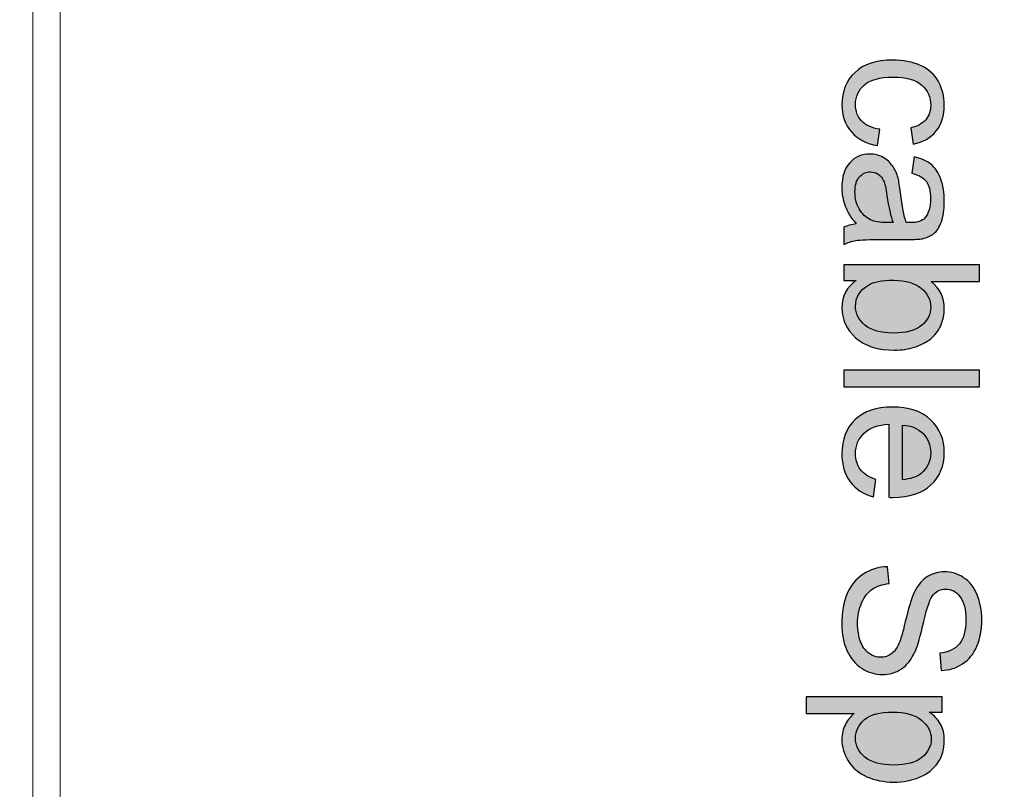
# Model space of a CAD drawing. Header units: millimetres. Extents: x -296 to 295, y -209 to 209.
# Tile 79 of 144: x 2 to 38, y 35 to 63. Entities that reach past the tile are written whole.
import ezdxf
from ezdxf.lldxf.tags import DXFTag

# ---------------------------------------------------------------- set-up
doc = ezdxf.new("R2010")
doc.units = ezdxf.units.MM
doc.header["$MEASUREMENT"] = 0
doc.layers.add('layer 1', color=7, linetype='Continuous')
tags = doc.linetypes.add('New Line6', pattern=[1.5, 1, -0.5]).pattern_tags.tags
tags[6:7] = [DXFTag(74, 4), DXFTag(75, 0), DXFTag(340, '0'), DXFTag(46, 1.0), DXFTag(50, 0.0), DXFTag(44, 0.0), DXFTag(45, 0.0)]
tags[4:5] = [DXFTag(74, 4), DXFTag(75, 0), DXFTag(340, '0'), DXFTag(46, 1.0), DXFTag(50, 0.0), DXFTag(44, 0.0), DXFTag(45, 0.0)]

msp = doc.modelspace()

# ---------------------------------------------------------------- hatches: boundary and pattern name
at = {"layer": 'layer 1'}
h = msp.add_hatch(color=18, dxfattribs=at)
edge = h.paths.add_edge_path()
edge.add_spline(control_points=[(33.7317, 59.1205), (33.7317, 59.1205), (33.6484, 58.5233), (33.6484, 58.5233), (33.2375, 58.5893), (32.9169, 58.7559), (32.6843, 59.0256), (32.4517, 59.2953), (32.3359, 59.6275), (32.3359, 60.0198), (32.3359, 60.5117), (32.4968, 60.9075), (32.8185, 61.2062), (33.1403, 61.5059), (33.6009, 61.6552), (34.2005, 61.6552), (34.5894, 61.6552), (34.9285, 61.5904), (35.2202, 61.4619), (35.5107, 61.3335), (35.7294, 61.1379), (35.8741, 60.874), (36.0199, 60.6112), (36.0928, 60.3254), (36.0928, 60.0152), (36.0928, 59.6251), (35.9945, 59.3045), (35.7965, 59.0569), (35.5986, 58.808), (35.3174, 58.6483), (34.954, 58.5789), (34.954, 58.5789), (34.8637, 59.1691), (34.8637, 59.1691), (35.1056, 59.2258), (35.2873, 59.3254), (35.41, 59.4701), (35.5315, 59.6136), (35.5928, 59.7872), (35.5928, 59.9909), (35.5928, 60.2988), (35.4829, 60.5487), (35.263, 60.742), (35.0419, 60.9342), (34.6947, 61.0302), (34.2178, 61.0302), (33.7341, 61.0302), (33.3834, 60.9376), (33.1646, 60.7525), (32.9459, 60.5661), (32.8359, 60.3242), (32.8359, 60.0268), (32.8359, 59.786), (32.9088, 59.5858), (33.0558, 59.4261), (33.2016, 59.2652), (33.4273, 59.1633), (33.7317, 59.1205)], knot_values=[0, 0, 0, 0, 0.0526316, 0.0526316, 0.0526316, 0.1052632, 0.1052632, 0.1052632, 0.1578947, 0.1578947, 0.1578947, 0.2105263, 0.2105263, 0.2105263, 0.2631579, 0.2631579, 0.2631579, 0.3157895, 0.3157895, 0.3157895, 0.3684211, 0.3684211, 0.3684211, 0.4210526, 0.4210526, 0.4210526, 0.4736842, 0.4736842, 0.4736842, 0.5263158, 0.5263158, 0.5263158, 0.5789474, 0.5789474, 0.5789474, 0.6315789, 0.6315789, 0.6315789, 0.6842105, 0.6842105, 0.6842105, 0.7368421, 0.7368421, 0.7368421, 0.7894737, 0.7894737, 0.7894737, 0.8421053, 0.8421053, 0.8421053, 0.8947368, 0.8947368, 0.8947368, 0.9473684, 0.9473684, 0.9473684, 1, 1, 1, 1], degree=3, periodic=1)
h = msp.add_hatch(color=18, dxfattribs=at)
edge = h.paths.add_edge_path()
edge.add_spline(control_points=[(32.8637, 55.6483), (32.6704, 55.8752), (32.535, 56.0939), (32.4551, 56.3034), (32.3753, 56.5129), (32.3359, 56.7374), (32.3359, 56.9782), (32.3359, 57.374), (32.432, 57.6784), (32.6253, 57.8914), (32.8174, 58.1043), (33.0639, 58.2108), (33.3637, 58.2108), (33.5396, 58.2108), (33.7005, 58.1703), (33.8463, 58.0904), (33.9922, 58.0094), (34.1079, 57.9041), (34.1959, 57.7745), (34.2838, 57.6437), (34.3509, 57.4978), (34.3961, 57.3346), (34.4273, 57.2143), (34.4574, 57.0326), (34.4875, 56.7907), (34.5454, 56.2976), (34.616, 55.933), (34.697, 55.7004), (34.7803, 55.6981), (34.8336, 55.6969), (34.8556, 55.6969), (35.1033, 55.6969), (35.278, 55.7548), (35.3799, 55.8705), (35.5176, 56.0268), (35.5859, 56.2594), (35.5859, 56.5673), (35.5859, 56.8555), (35.535, 57.0684), (35.4343, 57.205), (35.3336, 57.3428), (35.1553, 57.4434), (34.8984, 57.5094), (34.8984, 57.5094), (34.9817, 58.1066), (34.9817, 58.1066), (35.2375, 58.0522), (35.4447, 57.9631), (35.6021, 57.8381), (35.7595, 57.7131), (35.8799, 57.5326), (35.9655, 57.2965), (36.05, 57.0615), (36.0928, 56.7872), (36.0928, 56.477), (36.0928, 56.1691), (36.057, 55.918), (35.984, 55.7247), (35.9111, 55.5326), (35.8208, 55.3902), (35.7109, 55.2999), (35.6009, 55.2097), (35.462, 55.146), (35.2942, 55.109), (35.1901, 55.0893), (35.0026, 55.0789), (34.7329, 55.0789), (34.7329, 55.0789), (33.9227, 55.0789), (33.9227, 55.0789), (33.3567, 55.0789), (32.9991, 55.0661), (32.8475, 55.0407), (32.6959, 55.0164), (32.5512, 54.9655), (32.4123, 54.8914), (32.4123, 54.8914), (32.4123, 55.5303), (32.4123, 55.5303), (32.5408, 55.5916), (32.6912, 55.631), (32.8637, 55.6483)], knot_values=[0, 0, 0, 0, 0.037037, 0.037037, 0.037037, 0.0740741, 0.0740741, 0.0740741, 0.1111111, 0.1111111, 0.1111111, 0.1481481, 0.1481481, 0.1481481, 0.1851852, 0.1851852, 0.1851852, 0.2222222, 0.2222222, 0.2222222, 0.2592593, 0.2592593, 0.2592593, 0.2962963, 0.2962963, 0.2962963, 0.3333333, 0.3333333, 0.3333333, 0.3703704, 0.3703704, 0.3703704, 0.4074074, 0.4074074, 0.4074074, 0.4444444, 0.4444444, 0.4444444, 0.4814815, 0.4814815, 0.4814815, 0.5185185, 0.5185185, 0.5185185, 0.5555556, 0.5555556, 0.5555556, 0.5925926, 0.5925926, 0.5925926, 0.6296296, 0.6296296, 0.6296296, 0.6666667, 0.6666667, 0.6666667, 0.7037037, 0.7037037, 0.7037037, 0.7407407, 0.7407407, 0.7407407, 0.7777778, 0.7777778, 0.7777778, 0.8148148, 0.8148148, 0.8148148, 0.8518519, 0.8518519, 0.8518519, 0.8888889, 0.8888889, 0.8888889, 0.9259259, 0.9259259, 0.9259259, 0.962963, 0.962963, 0.962963, 1, 1, 1, 1], degree=3, periodic=1)
h = msp.add_hatch(color=18, dxfattribs=at)
edge = h.paths.add_edge_path()
edge.add_spline(control_points=[(34.2178, 55.6969), (34.1276, 55.9191), (34.0512, 56.2525), (33.9887, 56.6969), (33.9528, 56.9492), (33.9123, 57.1275), (33.8672, 57.2316), (33.822, 57.3358), (33.756, 57.4157), (33.6704, 57.4724), (33.5836, 57.5291), (33.4875, 57.558), (33.381, 57.558), (33.2202, 57.558), (33.0847, 57.4967), (32.9771, 57.3728), (32.8695, 57.249), (32.8151, 57.0684), (32.8151, 56.8312), (32.8151, 56.5962), (32.866, 56.3867), (32.969, 56.2027), (33.0709, 56.0198), (33.2109, 55.8844), (33.388, 55.7988), (33.5257, 55.7328), (33.7283, 55.7004), (33.9956, 55.7004), (33.9956, 55.7004), (34.2178, 55.6969), (34.2178, 55.6969)], knot_values=[0, 0, 0, 0, 0.1, 0.1, 0.1, 0.2, 0.2, 0.2, 0.3, 0.3, 0.3, 0.4, 0.4, 0.4, 0.5, 0.5, 0.5, 0.6, 0.6, 0.6, 0.7, 0.7, 0.7, 0.8, 0.8, 0.8, 0.9, 0.9, 0.9, 1, 1, 1, 1], degree=3, periodic=1)
h = msp.add_hatch(color=18, dxfattribs=at)
edge = h.paths.add_edge_path()
edge.add_spline(control_points=[(32.4123, 53.5778), (32.4123, 53.5778), (32.4123, 54.1472), (32.4123, 54.1472), (32.4123, 54.1472), (37.3845, 54.1472), (37.3845, 54.1472), (37.3845, 54.1472), (37.3845, 53.5361), (37.3845, 53.5361), (37.3845, 53.5361), (35.6102, 53.5361), (35.6102, 53.5361), (35.932, 53.278), (36.0928, 52.9493), (36.0928, 52.5488), (36.0928, 52.3278), (36.0489, 52.1171), (35.9597, 51.9192), (35.8706, 51.7213), (35.7445, 51.5593), (35.5836, 51.4308), (35.4215, 51.3035), (35.2271, 51.2028), (34.9991, 51.131), (34.7722, 51.0581), (34.528, 51.0222), (34.2688, 51.0222), (33.653, 51.0222), (33.1762, 51.175), (32.8405, 51.4794), (32.5037, 51.785), (32.3359, 52.1507), (32.3359, 52.5778), (32.3359, 53.0025), (32.513, 53.3359), (32.866, 53.5778), (32.866, 53.5778), (32.4123, 53.5778), (32.4123, 53.5778)], knot_values=[0, 0, 0, 0, 0.0769231, 0.0769231, 0.0769231, 0.1538462, 0.1538462, 0.1538462, 0.2307692, 0.2307692, 0.2307692, 0.3076923, 0.3076923, 0.3076923, 0.3846154, 0.3846154, 0.3846154, 0.4615385, 0.4615385, 0.4615385, 0.5384615, 0.5384615, 0.5384615, 0.6153846, 0.6153846, 0.6153846, 0.6923077, 0.6923077, 0.6923077, 0.7692308, 0.7692308, 0.7692308, 0.8461538, 0.8461538, 0.8461538, 0.9230769, 0.9230769, 0.9230769, 1, 1, 1, 1], degree=3, periodic=1)
h = msp.add_hatch(color=18, dxfattribs=at)
edge = h.paths.add_edge_path()
edge.add_spline(control_points=[(34.241, 53.5847), (33.8104, 53.5847), (33.4991, 53.5257), (33.307, 53.4088), (32.9933, 53.2167), (32.8359, 52.9574), (32.8359, 52.6299), (32.8359, 52.3625), (32.9516, 52.1322), (33.1831, 51.9389), (33.4146, 51.7445), (33.7595, 51.6472), (34.2178, 51.6472), (34.6877, 51.6472), (35.0338, 51.7398), (35.2572, 51.9262), (35.4806, 52.1125), (35.5928, 52.3382), (35.5928, 52.6021), (35.5928, 52.8694), (35.4771, 53.0998), (35.2456, 53.2931), (35.0141, 53.4875), (34.6796, 53.5847), (34.241, 53.5847)], knot_values=[0, 0, 0, 0, 0.125, 0.125, 0.125, 0.25, 0.25, 0.25, 0.375, 0.375, 0.375, 0.5, 0.5, 0.5, 0.625, 0.625, 0.625, 0.75, 0.75, 0.75, 0.875, 0.875, 0.875, 1, 1, 1, 1], degree=3, periodic=1)
h = msp.add_hatch(color=18, dxfattribs=at)
edge = h.paths.add_edge_path()
edge.add_spline(control_points=[(32.4123, 50.292), (32.4123, 50.292), (37.3845, 50.292), (37.3845, 50.292), (37.3845, 50.292), (37.3845, 49.6809), (37.3845, 49.6809), (37.3845, 49.6809), (32.4123, 49.6809), (32.4123, 49.6809), (32.4123, 49.6809), (32.4123, 50.292), (32.4123, 50.292)], knot_values=[0, 0, 0, 0, 0.25, 0.25, 0.25, 0.5, 0.5, 0.5, 0.75, 0.75, 0.75, 1, 1, 1, 1], degree=3, periodic=1)
h = msp.add_hatch(color=18, dxfattribs=at)
edge = h.paths.add_edge_path()
edge.add_spline(control_points=[(33.579, 46.277), (33.579, 46.277), (33.4956, 45.645), (33.4956, 45.645), (33.1287, 45.7434), (32.8429, 45.9274), (32.6403, 46.1959), (32.4378, 46.4645), (32.3359, 46.807), (32.3359, 47.2249), (32.3359, 47.7503), (32.4979, 48.167), (32.822, 48.4749), (33.1449, 48.7827), (33.5998, 48.9367), (34.1843, 48.9367), (34.7884, 48.9367), (35.2583, 48.7816), (35.5917, 48.4702), (35.9262, 48.1589), (36.0928, 47.755), (36.0928, 47.2584), (36.0928, 46.7781), (35.9296, 46.3857), (35.6021, 46.0814), (35.2746, 45.777), (34.8139, 45.6242), (34.2202, 45.6242), (34.1843, 45.6242), (34.1299, 45.6253), (34.0581, 45.6277), (34.0581, 45.6277), (34.0581, 48.3117), (34.0581, 48.3117), (33.6634, 48.2885), (33.3602, 48.1774), (33.1507, 47.976), (32.9412, 47.7758), (32.8359, 47.5246), (32.8359, 47.2249), (32.8359, 47.0015), (32.8949, 46.8105), (33.013, 46.6531), (33.131, 46.4945), (33.3197, 46.3695), (33.579, 46.277)], knot_values=[0, 0, 0, 0, 0.0666667, 0.0666667, 0.0666667, 0.1333333, 0.1333333, 0.1333333, 0.2, 0.2, 0.2, 0.2666667, 0.2666667, 0.2666667, 0.3333333, 0.3333333, 0.3333333, 0.4, 0.4, 0.4, 0.4666667, 0.4666667, 0.4666667, 0.5333333, 0.5333333, 0.5333333, 0.6, 0.6, 0.6, 0.6666667, 0.6666667, 0.6666667, 0.7333333, 0.7333333, 0.7333333, 0.8, 0.8, 0.8, 0.8666667, 0.8666667, 0.8666667, 0.9333333, 0.9333333, 0.9333333, 1, 1, 1, 1], degree=3, periodic=1)
h = msp.add_hatch(color=18, dxfattribs=at)
edge = h.paths.add_edge_path()
edge.add_spline(control_points=[(34.5581, 48.2769), (34.5581, 48.2769), (34.5581, 46.27), (34.5581, 46.27), (34.8614, 46.2966), (35.0882, 46.3742), (35.2398, 46.5003), (35.4748, 46.6936), (35.5928, 46.9459), (35.5928, 47.255), (35.5928, 47.535), (35.4991, 47.77), (35.3116, 47.961), (35.1241, 48.1508), (34.8729, 48.2561), (34.5581, 48.2769)], knot_values=[0, 0, 0, 0, 0.2, 0.2, 0.2, 0.4, 0.4, 0.4, 0.6, 0.6, 0.6, 0.8, 0.8, 0.8, 1, 1, 1, 1], degree=3, periodic=1)
h = msp.add_hatch(color=18, dxfattribs=at)
edge = h.paths.add_edge_path()
edge.add_spline(control_points=[(34.0095, 43.0826), (34.0095, 43.0826), (34.0651, 42.4645), (34.0651, 42.4645), (33.8151, 42.4356), (33.6102, 42.3673), (33.4493, 42.2596), (33.2896, 42.152), (33.16, 41.9853), (33.0604, 41.7596), (32.9621, 41.534), (32.9123, 41.2793), (32.9123, 40.9969), (32.9123, 40.7458), (32.9493, 40.5247), (33.0246, 40.3326), (33.0998, 40.1404), (33.2028, 39.9981), (33.3336, 39.9043), (33.4644, 39.8106), (33.6067, 39.7631), (33.7595, 39.7631), (33.9146, 39.7631), (34.05, 39.8083), (34.1669, 39.8986), (34.2827, 39.9888), (34.3799, 40.1381), (34.4597, 40.3465), (34.5107, 40.4796), (34.5917, 40.7747), (34.7016, 41.2319), (34.8116, 41.689), (34.9146, 42.0085), (35.0118, 42.1914), (35.1368, 42.4286), (35.2919, 42.6046), (35.4759, 42.7203), (35.66, 42.8372), (35.8671, 42.8951), (36.0951, 42.8951), (36.3475, 42.8951), (36.5824, 42.8233), (36.8, 42.6809), (37.0188, 42.5386), (37.1843, 42.3314), (37.2977, 42.0571), (37.4111, 41.784), (37.4678, 41.4796), (37.4678, 41.1451), (37.4678, 40.777), (37.4088, 40.4518), (37.2896, 40.1705), (37.1715, 39.8893), (36.9968, 39.6729), (36.7653, 39.5212), (36.535, 39.3696), (36.2734, 39.2886), (35.9817, 39.277), (35.9817, 39.277), (35.9331, 39.909), (35.9331, 39.909), (36.2468, 39.9425), (36.484, 40.0571), (36.6438, 40.2527), (36.8046, 40.4483), (36.8845, 40.7377), (36.8845, 41.1196), (36.8845, 41.5178), (36.8116, 41.8083), (36.6657, 41.99), (36.5199, 42.1717), (36.344, 42.2631), (36.138, 42.2631), (35.9597, 42.2631), (35.8127, 42.1983), (35.697, 42.0698), (35.5824, 41.9425), (35.4632, 41.6127), (35.3428, 41.0779), (35.2213, 40.5432), (35.116, 40.1763), (35.0257, 39.9773), (34.8926, 39.6891), (34.7248, 39.4749), (34.5199, 39.3372), (34.3162, 39.1995), (34.0813, 39.1312), (33.8151, 39.1312), (33.55, 39.1312), (33.3023, 39.2064), (33.0685, 39.358), (32.8348, 39.5097), (32.653, 39.7261), (32.5234, 40.0097), (32.3938, 40.2932), (32.329, 40.6115), (32.329, 40.9668), (32.329, 41.4159), (32.3949, 41.7921), (32.5257, 42.0953), (32.6565, 42.3997), (32.8533, 42.637), (33.1172, 42.8094), (33.3799, 42.983), (33.6773, 43.0733), (34.0095, 43.0826)], knot_values=[0, 0, 0, 0, 0.0285714, 0.0285714, 0.0285714, 0.0571429, 0.0571429, 0.0571429, 0.0857143, 0.0857143, 0.0857143, 0.1142857, 0.1142857, 0.1142857, 0.1428571, 0.1428571, 0.1428571, 0.1714286, 0.1714286, 0.1714286, 0.2, 0.2, 0.2, 0.2285714, 0.2285714, 0.2285714, 0.2571429, 0.2571429, 0.2571429, 0.2857143, 0.2857143, 0.2857143, 0.3142857, 0.3142857, 0.3142857, 0.3428571, 0.3428571, 0.3428571, 0.3714286, 0.3714286, 0.3714286, 0.4, 0.4, 0.4, 0.4285714, 0.4285714, 0.4285714, 0.4571429, 0.4571429, 0.4571429, 0.4857143, 0.4857143, 0.4857143, 0.5142857, 0.5142857, 0.5142857, 0.5428571, 0.5428571, 0.5428571, 0.5714286, 0.5714286, 0.5714286, 0.6, 0.6, 0.6, 0.6285714, 0.6285714, 0.6285714, 0.6571429, 0.6571429, 0.6571429, 0.6857143, 0.6857143, 0.6857143, 0.7142857, 0.7142857, 0.7142857, 0.7428571, 0.7428571, 0.7428571, 0.7714286, 0.7714286, 0.7714286, 0.8, 0.8, 0.8, 0.8285714, 0.8285714, 0.8285714, 0.8571429, 0.8571429, 0.8571429, 0.8857143, 0.8857143, 0.8857143, 0.9142857, 0.9142857, 0.9142857, 0.9428571, 0.9428571, 0.9428571, 0.9714286, 0.9714286, 0.9714286, 1, 1, 1, 1], degree=3, periodic=1)
h = msp.add_hatch(color=18, dxfattribs=at)
edge = h.paths.add_edge_path()
edge.add_spline(control_points=[(31.0304, 38.3118), (31.0304, 38.3118), (36.0164, 38.3118), (36.0164, 38.3118), (36.0164, 38.3118), (36.0164, 37.7562), (36.0164, 37.7562), (36.0164, 37.7562), (35.5431, 37.7562), (35.5431, 37.7562), (35.7259, 37.6254), (35.8637, 37.4773), (35.9551, 37.3118), (36.0465, 37.1474), (36.0928, 36.9472), (36.0928, 36.7122), (36.0928, 36.4044), (36.0141, 36.1335), (35.8556, 35.8986), (35.6982, 35.6636), (35.4748, 35.4866), (35.1877, 35.3662), (34.8996, 35.247), (34.5847, 35.1868), (34.241, 35.1868), (33.8741, 35.1868), (33.5431, 35.2528), (33.2479, 35.3847), (32.954, 35.5166), (32.7283, 35.7088), (32.5709, 35.9611), (32.4146, 36.2122), (32.3359, 36.4773), (32.3359, 36.7551), (32.3359, 36.9588), (32.3787, 37.1416), (32.4644, 37.3025), (32.55, 37.4646), (32.6577, 37.5965), (32.7885, 37.7007), (32.7885, 37.7007), (31.0304, 37.7007), (31.0304, 37.7007), (31.0304, 37.7007), (31.0304, 38.3118), (31.0304, 38.3118)], knot_values=[0, 0, 0, 0, 0.0666667, 0.0666667, 0.0666667, 0.1333333, 0.1333333, 0.1333333, 0.2, 0.2, 0.2, 0.2666667, 0.2666667, 0.2666667, 0.3333333, 0.3333333, 0.3333333, 0.4, 0.4, 0.4, 0.4666667, 0.4666667, 0.4666667, 0.5333333, 0.5333333, 0.5333333, 0.6, 0.6, 0.6, 0.6666667, 0.6666667, 0.6666667, 0.7333333, 0.7333333, 0.7333333, 0.8, 0.8, 0.8, 0.8666667, 0.8666667, 0.8666667, 0.9333333, 0.9333333, 0.9333333, 1, 1, 1, 1], degree=3, periodic=1)
h = msp.add_hatch(color=18, dxfattribs=at)
edge = h.paths.add_edge_path()
edge.add_spline(control_points=[(34.1924, 37.7562), (33.7306, 37.7562), (33.3891, 37.6625), (33.1681, 37.4761), (32.947, 37.2886), (32.8359, 37.0618), (32.8359, 36.7956), (32.8359, 36.5247), (32.9505, 36.2933), (33.1797, 36.1011), (33.4088, 35.9078), (33.763, 35.8118), (34.2433, 35.8118), (34.7016, 35.8118), (35.0442, 35.9055), (35.2722, 36.0942), (35.5002, 36.2828), (35.6137, 36.5074), (35.6137, 36.769), (35.6137, 37.0282), (35.4921, 37.2574), (35.2502, 37.4565), (35.0072, 37.6567), (34.6553, 37.7562), (34.1924, 37.7562)], knot_values=[0, 0, 0, 0, 0.125, 0.125, 0.125, 0.25, 0.25, 0.25, 0.375, 0.375, 0.375, 0.5, 0.5, 0.5, 0.625, 0.625, 0.625, 0.75, 0.75, 0.75, 0.875, 0.875, 0.875, 1, 1, 1, 1], degree=3, periodic=1)

# ---------------------------------------------------------------- linework, layer by layer
at = {"layer": 'layer 1', "color": 1, "lineweight": 0}
msp.add_open_spline([(295.3283, 209.2747), (295.3283, 209.2747), (295.3283, -208.9236), (295.3283, -208.9236), (295.3283, -208.9236), (-296.1944, -208.9236), (-296.1944, -208.9236), (-296.1944, -208.9236), (-296.1944, 209.2747), (-296.1944, 209.2747), (-296.1944, 209.2747), (295.3283, 209.2747), (295.3283, 209.2747)], degree=3, knots=[0, 0, 0, 0, 0.25, 0.25, 0.25, 0.5, 0.5, 0.5, 0.75, 0.75, 0.75, 1, 1, 1, 1], dxfattribs=at)
at = {"layer": 'layer 1', "color": 5, "lineweight": 0}
msp.add_open_spline([(-281.2487, 194.7284), (-281.2487, 194.7284), (-281.2487, -197.0649), (-281.2487, -197.0649), (-281.2487, -197.0649), (283.3586, -197.0649), (283.3586, -197.0649)], degree=3, knots=[0, 0, 0, 0, 0.5, 0.5, 0.5, 1, 1, 1, 1], dxfattribs=at)
at = {"layer": 'layer 1', "linetype": 'New Line6', "lineweight": 9}
msp.add_open_spline([(3.6719, 3.3214), (3.6719, 3.3214), (3.6719, 159.3214), (3.6719, 159.3214)], degree=3, dxfattribs=at)
at = {"layer": 'layer 1', "lineweight": 0}
for points in [[(2.6719, 124.757), (2.6719, 124.757), (2.6719, -36.0082), (2.6719, -36.0082)], [(2.6719, 123.257), (2.6719, 123.257), (2.6719, -19.9282), (2.6719, -19.9282)]]:
    msp.add_open_spline(points, degree=3, dxfattribs=at)
at = {"layer": 'layer 1'}
for points, knots in [([(33.7317, 59.1205), (33.7317, 59.1205), (33.6484, 58.5233), (33.6484, 58.5233), (33.2375, 58.5893), (32.9169, 58.7559), (32.6843, 59.0256), (32.4517, 59.2953), (32.3359, 59.6275), (32.3359, 60.0198), (32.3359, 60.5117), (32.4968, 60.9075), (32.8185, 61.2062), (33.1403, 61.5059), (33.6009, 61.6552), (34.2005, 61.6552), (34.5894, 61.6552), (34.9285, 61.5904), (35.2202, 61.4619), (35.5107, 61.3335), (35.7294, 61.1379), (35.8741, 60.874), (36.0199, 60.6112), (36.0928, 60.3254), (36.0928, 60.0152), (36.0928, 59.6251), (35.9945, 59.3045), (35.7965, 59.0569), (35.5986, 58.808), (35.3174, 58.6483), (34.954, 58.5789), (34.954, 58.5789), (34.8637, 59.1691), (34.8637, 59.1691), (35.1056, 59.2258), (35.2873, 59.3254), (35.41, 59.4701), (35.5315, 59.6136), (35.5928, 59.7872), (35.5928, 59.9909), (35.5928, 60.2988), (35.4829, 60.5487), (35.263, 60.742), (35.0419, 60.9342), (34.6947, 61.0302), (34.2178, 61.0302), (33.7341, 61.0302), (33.3834, 60.9376), (33.1646, 60.7525), (32.9459, 60.5661), (32.8359, 60.3242), (32.8359, 60.0268), (32.8359, 59.786), (32.9088, 59.5858), (33.0558, 59.4261), (33.2016, 59.2652), (33.4273, 59.1633), (33.7317, 59.1205)], [0, 0, 0, 0, 0.0526316, 0.0526316, 0.0526316, 0.1052632, 0.1052632, 0.1052632, 0.1578947, 0.1578947, 0.1578947, 0.2105263, 0.2105263, 0.2105263, 0.2631579, 0.2631579, 0.2631579, 0.3157895, 0.3157895, 0.3157895, 0.3684211, 0.3684211, 0.3684211, 0.4210526, 0.4210526, 0.4210526, 0.4736842, 0.4736842, 0.4736842, 0.5263158, 0.5263158, 0.5263158, 0.5789474, 0.5789474, 0.5789474, 0.6315789, 0.6315789, 0.6315789, 0.6842105, 0.6842105, 0.6842105, 0.7368421, 0.7368421, 0.7368421, 0.7894737, 0.7894737, 0.7894737, 0.8421053, 0.8421053, 0.8421053, 0.8947368, 0.8947368, 0.8947368, 0.9473684, 0.9473684, 0.9473684, 1, 1, 1, 1]), ([(32.8637, 55.6483), (32.6704, 55.8752), (32.535, 56.0939), (32.4551, 56.3034), (32.3753, 56.5129), (32.3359, 56.7374), (32.3359, 56.9782), (32.3359, 57.374), (32.432, 57.6784), (32.6253, 57.8914), (32.8174, 58.1043), (33.0639, 58.2108), (33.3637, 58.2108), (33.5396, 58.2108), (33.7005, 58.1703), (33.8463, 58.0904), (33.9922, 58.0094), (34.1079, 57.9041), (34.1959, 57.7745), (34.2838, 57.6437), (34.3509, 57.4978), (34.3961, 57.3346), (34.4273, 57.2143), (34.4574, 57.0326), (34.4875, 56.7907), (34.5454, 56.2976), (34.616, 55.933), (34.697, 55.7004), (34.7803, 55.6981), (34.8336, 55.6969), (34.8556, 55.6969), (35.1033, 55.6969), (35.278, 55.7548), (35.3799, 55.8705), (35.5176, 56.0268), (35.5859, 56.2594), (35.5859, 56.5673), (35.5859, 56.8555), (35.535, 57.0684), (35.4343, 57.205), (35.3336, 57.3428), (35.1553, 57.4434), (34.8984, 57.5094), (34.8984, 57.5094), (34.9817, 58.1066), (34.9817, 58.1066), (35.2375, 58.0522), (35.4447, 57.9631), (35.6021, 57.8381), (35.7595, 57.7131), (35.8799, 57.5326), (35.9655, 57.2965), (36.05, 57.0615), (36.0928, 56.7872), (36.0928, 56.477), (36.0928, 56.1691), (36.057, 55.918), (35.984, 55.7247), (35.9111, 55.5326), (35.8208, 55.3902), (35.7109, 55.2999), (35.6009, 55.2097), (35.462, 55.146), (35.2942, 55.109), (35.1901, 55.0893), (35.0026, 55.0789), (34.7329, 55.0789), (34.7329, 55.0789), (33.9227, 55.0789), (33.9227, 55.0789), (33.3567, 55.0789), (32.9991, 55.0661), (32.8475, 55.0407), (32.6959, 55.0164), (32.5512, 54.9655), (32.4123, 54.8914), (32.4123, 54.8914), (32.4123, 55.5303), (32.4123, 55.5303), (32.5408, 55.5916), (32.6912, 55.631), (32.8637, 55.6483)], [0, 0, 0, 0, 0.037037, 0.037037, 0.037037, 0.0740741, 0.0740741, 0.0740741, 0.1111111, 0.1111111, 0.1111111, 0.1481481, 0.1481481, 0.1481481, 0.1851852, 0.1851852, 0.1851852, 0.2222222, 0.2222222, 0.2222222, 0.2592593, 0.2592593, 0.2592593, 0.2962963, 0.2962963, 0.2962963, 0.3333333, 0.3333333, 0.3333333, 0.3703704, 0.3703704, 0.3703704, 0.4074074, 0.4074074, 0.4074074, 0.4444444, 0.4444444, 0.4444444, 0.4814815, 0.4814815, 0.4814815, 0.5185185, 0.5185185, 0.5185185, 0.5555556, 0.5555556, 0.5555556, 0.5925926, 0.5925926, 0.5925926, 0.6296296, 0.6296296, 0.6296296, 0.6666667, 0.6666667, 0.6666667, 0.7037037, 0.7037037, 0.7037037, 0.7407407, 0.7407407, 0.7407407, 0.7777778, 0.7777778, 0.7777778, 0.8148148, 0.8148148, 0.8148148, 0.8518519, 0.8518519, 0.8518519, 0.8888889, 0.8888889, 0.8888889, 0.9259259, 0.9259259, 0.9259259, 0.962963, 0.962963, 0.962963, 1, 1, 1, 1]), ([(34.2178, 55.6969), (34.1276, 55.9191), (34.0512, 56.2525), (33.9887, 56.6969), (33.9528, 56.9492), (33.9123, 57.1275), (33.8672, 57.2316), (33.822, 57.3358), (33.756, 57.4157), (33.6704, 57.4724), (33.5836, 57.5291), (33.4875, 57.558), (33.381, 57.558), (33.2202, 57.558), (33.0847, 57.4967), (32.9771, 57.3728), (32.8695, 57.249), (32.8151, 57.0684), (32.8151, 56.8312), (32.8151, 56.5962), (32.866, 56.3867), (32.969, 56.2027), (33.0709, 56.0198), (33.2109, 55.8844), (33.388, 55.7988), (33.5257, 55.7328), (33.7283, 55.7004), (33.9956, 55.7004), (33.9956, 55.7004), (34.2178, 55.6969), (34.2178, 55.6969)], [0, 0, 0, 0, 0.1, 0.1, 0.1, 0.2, 0.2, 0.2, 0.3, 0.3, 0.3, 0.4, 0.4, 0.4, 0.5, 0.5, 0.5, 0.6, 0.6, 0.6, 0.7, 0.7, 0.7, 0.8, 0.8, 0.8, 0.9, 0.9, 0.9, 1, 1, 1, 1]), ([(32.4123, 53.5778), (32.4123, 53.5778), (32.4123, 54.1472), (32.4123, 54.1472), (32.4123, 54.1472), (37.3845, 54.1472), (37.3845, 54.1472), (37.3845, 54.1472), (37.3845, 53.5361), (37.3845, 53.5361), (37.3845, 53.5361), (35.6102, 53.5361), (35.6102, 53.5361), (35.932, 53.278), (36.0928, 52.9493), (36.0928, 52.5488), (36.0928, 52.3278), (36.0489, 52.1171), (35.9597, 51.9192), (35.8706, 51.7213), (35.7445, 51.5593), (35.5836, 51.4308), (35.4215, 51.3035), (35.2271, 51.2028), (34.9991, 51.131), (34.7722, 51.0581), (34.528, 51.0222), (34.2688, 51.0222), (33.653, 51.0222), (33.1762, 51.175), (32.8405, 51.4794), (32.5037, 51.785), (32.3359, 52.1507), (32.3359, 52.5778), (32.3359, 53.0025), (32.513, 53.3359), (32.866, 53.5778), (32.866, 53.5778), (32.4123, 53.5778), (32.4123, 53.5778)], [0, 0, 0, 0, 0.0769231, 0.0769231, 0.0769231, 0.1538462, 0.1538462, 0.1538462, 0.2307692, 0.2307692, 0.2307692, 0.3076923, 0.3076923, 0.3076923, 0.3846154, 0.3846154, 0.3846154, 0.4615385, 0.4615385, 0.4615385, 0.5384615, 0.5384615, 0.5384615, 0.6153846, 0.6153846, 0.6153846, 0.6923077, 0.6923077, 0.6923077, 0.7692308, 0.7692308, 0.7692308, 0.8461538, 0.8461538, 0.8461538, 0.9230769, 0.9230769, 0.9230769, 1, 1, 1, 1]), ([(34.241, 53.5847), (33.8104, 53.5847), (33.4991, 53.5257), (33.307, 53.4088), (32.9933, 53.2167), (32.8359, 52.9574), (32.8359, 52.6299), (32.8359, 52.3625), (32.9516, 52.1322), (33.1831, 51.9389), (33.4146, 51.7445), (33.7595, 51.6472), (34.2178, 51.6472), (34.6877, 51.6472), (35.0338, 51.7398), (35.2572, 51.9262), (35.4806, 52.1125), (35.5928, 52.3382), (35.5928, 52.6021), (35.5928, 52.8694), (35.4771, 53.0998), (35.2456, 53.2931), (35.0141, 53.4875), (34.6796, 53.5847), (34.241, 53.5847)], [0, 0, 0, 0, 0.125, 0.125, 0.125, 0.25, 0.25, 0.25, 0.375, 0.375, 0.375, 0.5, 0.5, 0.5, 0.625, 0.625, 0.625, 0.75, 0.75, 0.75, 0.875, 0.875, 0.875, 1, 1, 1, 1]), ([(32.4123, 50.292), (32.4123, 50.292), (37.3845, 50.292), (37.3845, 50.292), (37.3845, 50.292), (37.3845, 49.6809), (37.3845, 49.6809), (37.3845, 49.6809), (32.4123, 49.6809), (32.4123, 49.6809), (32.4123, 49.6809), (32.4123, 50.292), (32.4123, 50.292)], [0, 0, 0, 0, 0.25, 0.25, 0.25, 0.5, 0.5, 0.5, 0.75, 0.75, 0.75, 1, 1, 1, 1]), ([(33.579, 46.277), (33.579, 46.277), (33.4956, 45.645), (33.4956, 45.645), (33.1287, 45.7434), (32.8429, 45.9274), (32.6403, 46.1959), (32.4378, 46.4645), (32.3359, 46.807), (32.3359, 47.2249), (32.3359, 47.7503), (32.4979, 48.167), (32.822, 48.4749), (33.1449, 48.7827), (33.5998, 48.9367), (34.1843, 48.9367), (34.7884, 48.9367), (35.2583, 48.7816), (35.5917, 48.4702), (35.9262, 48.1589), (36.0928, 47.755), (36.0928, 47.2584), (36.0928, 46.7781), (35.9296, 46.3857), (35.6021, 46.0814), (35.2746, 45.777), (34.8139, 45.6242), (34.2202, 45.6242), (34.1843, 45.6242), (34.1299, 45.6253), (34.0581, 45.6277), (34.0581, 45.6277), (34.0581, 48.3117), (34.0581, 48.3117), (33.6634, 48.2885), (33.3602, 48.1774), (33.1507, 47.976), (32.9412, 47.7758), (32.8359, 47.5246), (32.8359, 47.2249), (32.8359, 47.0015), (32.8949, 46.8105), (33.013, 46.6531), (33.131, 46.4945), (33.3197, 46.3695), (33.579, 46.277)], [0, 0, 0, 0, 0.0666667, 0.0666667, 0.0666667, 0.1333333, 0.1333333, 0.1333333, 0.2, 0.2, 0.2, 0.2666667, 0.2666667, 0.2666667, 0.3333333, 0.3333333, 0.3333333, 0.4, 0.4, 0.4, 0.4666667, 0.4666667, 0.4666667, 0.5333333, 0.5333333, 0.5333333, 0.6, 0.6, 0.6, 0.6666667, 0.6666667, 0.6666667, 0.7333333, 0.7333333, 0.7333333, 0.8, 0.8, 0.8, 0.8666667, 0.8666667, 0.8666667, 0.9333333, 0.9333333, 0.9333333, 1, 1, 1, 1]), ([(34.5581, 48.2769), (34.5581, 48.2769), (34.5581, 46.27), (34.5581, 46.27), (34.8614, 46.2966), (35.0882, 46.3742), (35.2398, 46.5003), (35.4748, 46.6936), (35.5928, 46.9459), (35.5928, 47.255), (35.5928, 47.535), (35.4991, 47.77), (35.3116, 47.961), (35.1241, 48.1508), (34.8729, 48.2561), (34.5581, 48.2769)], [0, 0, 0, 0, 0.2, 0.2, 0.2, 0.4, 0.4, 0.4, 0.6, 0.6, 0.6, 0.8, 0.8, 0.8, 1, 1, 1, 1]), ([(34.0095, 43.0826), (34.0095, 43.0826), (34.0651, 42.4645), (34.0651, 42.4645), (33.8151, 42.4356), (33.6102, 42.3673), (33.4493, 42.2596), (33.2896, 42.152), (33.16, 41.9853), (33.0604, 41.7596), (32.9621, 41.534), (32.9123, 41.2793), (32.9123, 40.9969), (32.9123, 40.7458), (32.9493, 40.5247), (33.0246, 40.3326), (33.0998, 40.1404), (33.2028, 39.9981), (33.3336, 39.9043), (33.4644, 39.8106), (33.6067, 39.7631), (33.7595, 39.7631), (33.9146, 39.7631), (34.05, 39.8083), (34.1669, 39.8986), (34.2827, 39.9888), (34.3799, 40.1381), (34.4597, 40.3465), (34.5107, 40.4796), (34.5917, 40.7747), (34.7016, 41.2319), (34.8116, 41.689), (34.9146, 42.0085), (35.0118, 42.1914), (35.1368, 42.4286), (35.2919, 42.6046), (35.4759, 42.7203), (35.66, 42.8372), (35.8671, 42.8951), (36.0951, 42.8951), (36.3475, 42.8951), (36.5824, 42.8233), (36.8, 42.6809), (37.0188, 42.5386), (37.1843, 42.3314), (37.2977, 42.0571), (37.4111, 41.784), (37.4678, 41.4796), (37.4678, 41.1451), (37.4678, 40.777), (37.4088, 40.4518), (37.2896, 40.1705), (37.1715, 39.8893), (36.9968, 39.6729), (36.7653, 39.5212), (36.535, 39.3696), (36.2734, 39.2886), (35.9817, 39.277), (35.9817, 39.277), (35.9331, 39.909), (35.9331, 39.909), (36.2468, 39.9425), (36.484, 40.0571), (36.6438, 40.2527), (36.8046, 40.4483), (36.8845, 40.7377), (36.8845, 41.1196), (36.8845, 41.5178), (36.8116, 41.8083), (36.6657, 41.99), (36.5199, 42.1717), (36.344, 42.2631), (36.138, 42.2631), (35.9597, 42.2631), (35.8127, 42.1983), (35.697, 42.0698), (35.5824, 41.9425), (35.4632, 41.6127), (35.3428, 41.0779), (35.2213, 40.5432), (35.116, 40.1763), (35.0257, 39.9773), (34.8926, 39.6891), (34.7248, 39.4749), (34.5199, 39.3372), (34.3162, 39.1995), (34.0813, 39.1312), (33.8151, 39.1312), (33.55, 39.1312), (33.3023, 39.2064), (33.0685, 39.358), (32.8348, 39.5097), (32.653, 39.7261), (32.5234, 40.0097), (32.3938, 40.2932), (32.329, 40.6115), (32.329, 40.9668), (32.329, 41.4159), (32.3949, 41.7921), (32.5257, 42.0953), (32.6565, 42.3997), (32.8533, 42.637), (33.1172, 42.8094), (33.3799, 42.983), (33.6773, 43.0733), (34.0095, 43.0826)], [0, 0, 0, 0, 0.0285714, 0.0285714, 0.0285714, 0.0571429, 0.0571429, 0.0571429, 0.0857143, 0.0857143, 0.0857143, 0.1142857, 0.1142857, 0.1142857, 0.1428571, 0.1428571, 0.1428571, 0.1714286, 0.1714286, 0.1714286, 0.2, 0.2, 0.2, 0.2285714, 0.2285714, 0.2285714, 0.2571429, 0.2571429, 0.2571429, 0.2857143, 0.2857143, 0.2857143, 0.3142857, 0.3142857, 0.3142857, 0.3428571, 0.3428571, 0.3428571, 0.3714286, 0.3714286, 0.3714286, 0.4, 0.4, 0.4, 0.4285714, 0.4285714, 0.4285714, 0.4571429, 0.4571429, 0.4571429, 0.4857143, 0.4857143, 0.4857143, 0.5142857, 0.5142857, 0.5142857, 0.5428571, 0.5428571, 0.5428571, 0.5714286, 0.5714286, 0.5714286, 0.6, 0.6, 0.6, 0.6285714, 0.6285714, 0.6285714, 0.6571429, 0.6571429, 0.6571429, 0.6857143, 0.6857143, 0.6857143, 0.7142857, 0.7142857, 0.7142857, 0.7428571, 0.7428571, 0.7428571, 0.7714286, 0.7714286, 0.7714286, 0.8, 0.8, 0.8, 0.8285714, 0.8285714, 0.8285714, 0.8571429, 0.8571429, 0.8571429, 0.8857143, 0.8857143, 0.8857143, 0.9142857, 0.9142857, 0.9142857, 0.9428571, 0.9428571, 0.9428571, 0.9714286, 0.9714286, 0.9714286, 1, 1, 1, 1]), ([(31.0304, 38.3118), (31.0304, 38.3118), (36.0164, 38.3118), (36.0164, 38.3118), (36.0164, 38.3118), (36.0164, 37.7562), (36.0164, 37.7562), (36.0164, 37.7562), (35.5431, 37.7562), (35.5431, 37.7562), (35.7259, 37.6254), (35.8637, 37.4773), (35.9551, 37.3118), (36.0465, 37.1474), (36.0928, 36.9472), (36.0928, 36.7122), (36.0928, 36.4044), (36.0141, 36.1335), (35.8556, 35.8986), (35.6982, 35.6636), (35.4748, 35.4866), (35.1877, 35.3662), (34.8996, 35.247), (34.5847, 35.1868), (34.241, 35.1868), (33.8741, 35.1868), (33.5431, 35.2528), (33.2479, 35.3847), (32.954, 35.5166), (32.7283, 35.7088), (32.5709, 35.9611), (32.4146, 36.2122), (32.3359, 36.4773), (32.3359, 36.7551), (32.3359, 36.9588), (32.3787, 37.1416), (32.4644, 37.3025), (32.55, 37.4646), (32.6577, 37.5965), (32.7885, 37.7007), (32.7885, 37.7007), (31.0304, 37.7007), (31.0304, 37.7007), (31.0304, 37.7007), (31.0304, 38.3118), (31.0304, 38.3118)], [0, 0, 0, 0, 0.0666667, 0.0666667, 0.0666667, 0.1333333, 0.1333333, 0.1333333, 0.2, 0.2, 0.2, 0.2666667, 0.2666667, 0.2666667, 0.3333333, 0.3333333, 0.3333333, 0.4, 0.4, 0.4, 0.4666667, 0.4666667, 0.4666667, 0.5333333, 0.5333333, 0.5333333, 0.6, 0.6, 0.6, 0.6666667, 0.6666667, 0.6666667, 0.7333333, 0.7333333, 0.7333333, 0.8, 0.8, 0.8, 0.8666667, 0.8666667, 0.8666667, 0.9333333, 0.9333333, 0.9333333, 1, 1, 1, 1]), ([(34.1924, 37.7562), (33.7306, 37.7562), (33.3891, 37.6625), (33.1681, 37.4761), (32.947, 37.2886), (32.8359, 37.0618), (32.8359, 36.7956), (32.8359, 36.5247), (32.9505, 36.2933), (33.1797, 36.1011), (33.4088, 35.9078), (33.763, 35.8118), (34.2433, 35.8118), (34.7016, 35.8118), (35.0442, 35.9055), (35.2722, 36.0942), (35.5002, 36.2828), (35.6137, 36.5074), (35.6137, 36.769), (35.6137, 37.0282), (35.4921, 37.2574), (35.2502, 37.4565), (35.0072, 37.6567), (34.6553, 37.7562), (34.1924, 37.7562)], [0, 0, 0, 0, 0.125, 0.125, 0.125, 0.25, 0.25, 0.25, 0.375, 0.375, 0.375, 0.5, 0.5, 0.5, 0.625, 0.625, 0.625, 0.75, 0.75, 0.75, 0.875, 0.875, 0.875, 1, 1, 1, 1])]:
    msp.add_open_spline(points, degree=3, knots=knots, dxfattribs=at)

doc.saveas('drawing.dxf')
